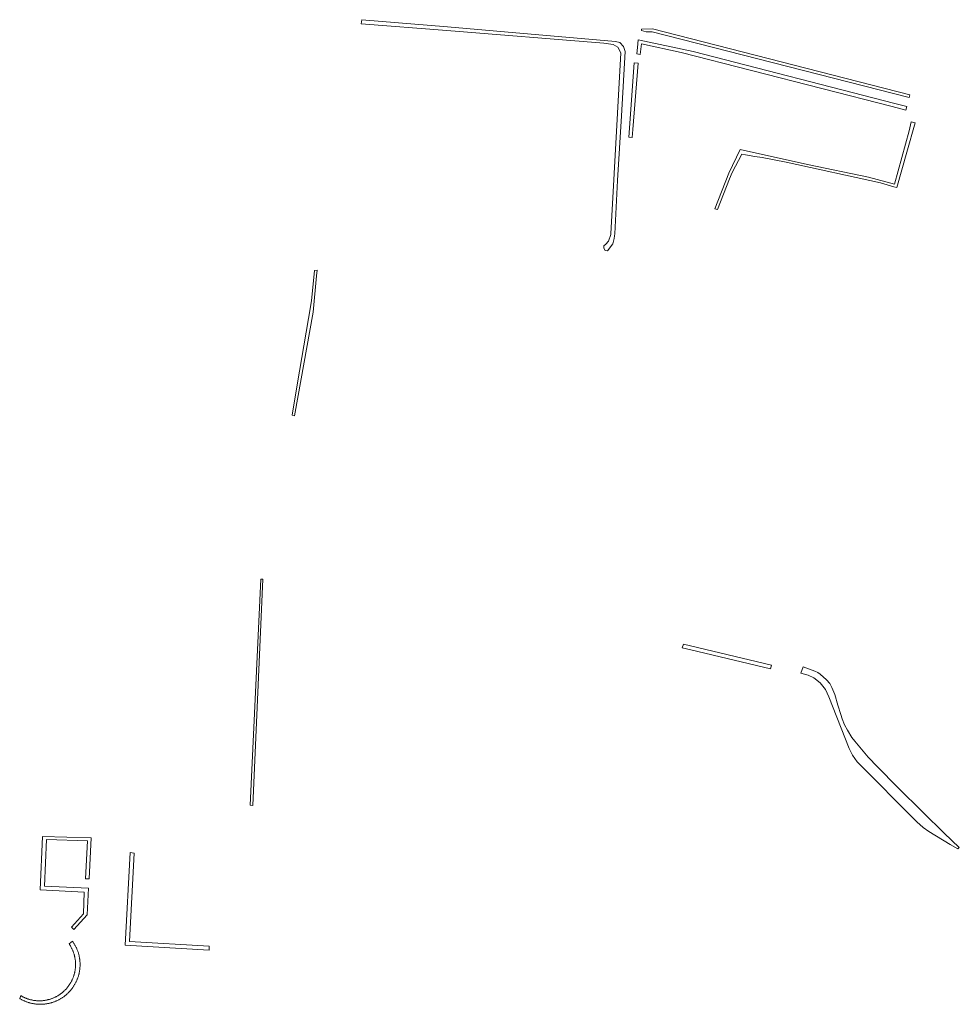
# Model space of a CAD drawing. Extents: x 212171 to 228808, y 571701 to 593093.
# Tile 90 of 97: x 223676 to 223899, y 592218 to 592452. Entities that reach past the tile are written whole.
import ezdxf

# ---------------------------------------------------------------- set-up
doc = ezdxf.new("R2010")
doc.units = 0
doc.layers.add('016 Alles planjaar 2023', color=72, linetype='Continuous', lineweight=20, true_color=0x1e90ff)

msp = doc.modelspace()

# ---------------------------------------------------------------- hatches: boundary and pattern name
at = {"layer": '016 Alles planjaar 2023', "true_color": 0x1e90ff}
h = msp.add_hatch(dxfattribs=at)
h.set_pattern_fill('DQ_CLEAR', color=72, style=0)
h.set_pattern_definition([])
h.paths.add_polyline_path([(223814.49, 592398.56), (223814.48, 592397.98), (223814.83, 592397.49), (223815.36, 592397.39), (223816.67, 592399.02), (223816.92, 592400.28), (223817.06, 592400.97), (223817.08, 592401.42), (223817.78, 592414.11), (223818.66, 592429.45), (223819.57, 592444.72), (223819.19, 592445.95), (223818.3, 592446.88), (223817.28, 592447.15), (223790.87, 592449.44), (223777.32, 592450.58), (223756.96, 592452.3), (223756.88, 592451.32), (223777.2, 592449.7), (223777.2, 592449.7), (223814.49, 592446.71), (223816.74, 592446.4), (223817.86, 592445.76), (223818.54, 592444.45), (223816.17, 592401.45), (223816.16, 592401.26), (223815.6, 592399.65), (223814.98, 592398.93), (223814.49, 592398.56)])
h = msp.add_hatch(dxfattribs=at)
h.set_pattern_fill('DQ_CLEAR', color=72, style=0)
h.set_pattern_definition([])
h.paths.add_polyline_path([(223887.2, 592434.48), (223826.05, 592450.1), (223823.44, 592450.08), (223823.45, 592449.7), (223824.52, 592449.42), (223826.02, 592449.41), (223887.02, 592433.77), (223887.2, 592434.48)])
h = msp.add_hatch(dxfattribs=at)
h.set_pattern_fill('DQ_CLEAR', color=72, style=0)
h.set_pattern_definition([])
h.paths.add_polyline_path([(223882.99, 592431.64), (223886.27, 592430.79), (223886.49, 592431.65), (223883.61, 592432.39), (223835.72, 592444.7), (223822.66, 592447.5), (223822.47, 592445.71), (223822.35, 592444.21), (223823.14, 592444.01), (223823.45, 592446.56), (223832.85, 592444.54), (223882.99, 592431.64)])
h = msp.add_hatch(dxfattribs=at)
h.set_pattern_fill('DQ_CLEAR', color=72, style=0)
h.set_pattern_definition([])
h.paths.add_polyline_path([(223822.64, 592442), (223821.67, 592442.06), (223820.43, 592424.38), (223821.27, 592424.32), (223821.39, 592426.19), (223822.64, 592442)])
h = msp.add_hatch(dxfattribs=at)
h.set_pattern_fill('DQ_CLEAR', color=72, style=0)
h.set_pattern_definition([])
h.paths.add_polyline_path([(223850.39, 592419.83), (223852.11, 592419.59), (223857.82, 592418.47), (223880.27, 592413.51), (223883.42, 592412.62), (223884.11, 592412.43), (223886.46, 592420.81), (223888.44, 592427.79), (223887.55, 592428.01), (223887.02, 592425.87), (223883.59, 592413.24), (223877.41, 592414.85), (223862.87, 592417.9), (223846.86, 592421.43), (223844.23, 592415.84), (223840.84, 592407.38), (223841.49, 592407.16), (223844.34, 592414.48), (223844.99, 592416.02), (223847.25, 592420.38), (223848.14, 592420.22), (223850.39, 592419.83)])
h = msp.add_hatch(dxfattribs=at)
h.set_pattern_fill('DQ_CLEAR', color=72, style=0)
h.set_pattern_definition([])
h.paths.add_polyline_path([(223746.38, 592392.8), (223745.73, 592392.74), (223745.02, 592385.53), (223744.31, 592381.27), (223741.65, 592365.56), (223740.41, 592358.32), (223741.01, 592358.21), (223745.41, 592382.78), (223746.26, 592391.4), (223746.38, 592392.8)])
h = msp.add_hatch(dxfattribs=at)
h.set_pattern_fill('DQ_CLEAR', color=72, style=0)
h.set_pattern_definition([])
h.paths.add_polyline_path([(223733.01, 592319.35), (223730.49, 592265.69), (223731.09, 592265.61), (223733.49, 592319.33), (223733.01, 592319.35)])
h = msp.add_hatch(dxfattribs=at)
h.set_pattern_fill('DQ_CLEAR', color=72, style=0)
h.set_pattern_definition([])
h.paths.add_polyline_path([(223833.08, 592303.08), (223835.19, 592302.56), (223854.13, 592298.03), (223854.34, 592298.92), (223833.39, 592303.95), (223833.08, 592303.08)])
h = msp.add_hatch(dxfattribs=at)
h.set_pattern_fill('DQ_CLEAR', color=72, style=0)
h.set_pattern_definition([])
h.paths.add_polyline_path([(223898.96, 592255.58), (223895.34, 592259.02), (223890.34, 592263.91), (223884.31, 592269.92), (223879.55, 592274.77), (223877.32, 592277.1), (223874.11, 592280.86), (223873.45, 592281.76), (223872.37, 592283.46), (223871.71, 592284.79), (223871.15, 592286.22), (223870.81, 592287.2), (223870.13, 592289.43), (223869.39, 592291.99), (223868.68, 592293.6), (223868.18, 592294.54), (223867.41, 592295.44), (223865.9, 592296.76), (223865.31, 592297.22), (223864.61, 592297.52), (223861.84, 592298.55), (223861.31, 592297.06), (223863.01, 592296.55), (223864.37, 592295.94), (223865.9, 592294.73), (223867.15, 592293.14), (223867.94, 592291.42), (223872.77, 592279.16), (223873.6, 592277.52), (223874.7, 592275.95), (223888.89, 592261.71), (223890.4, 592260.33), (223891.69, 592259.41), (223896.8, 592256.29), (223898.63, 592255.27), (223898.96, 592255.58)])
h = msp.add_hatch(dxfattribs=at)
h.set_pattern_fill('DQ_CLEAR', color=72, style=0)
h.set_pattern_definition([])
h.paths.add_polyline_path([(223688.59, 592236.12), (223691.77, 592239.64), (223692.09, 592245.93), (223681.6, 592246.43), (223682.09, 592257.49), (223691.78, 592257.2), (223691.31, 592248.19), (223692.2, 592248.18), (223692.69, 592257.92), (223681.11, 592258.25), (223680.57, 592245.55), (223691.05, 592245.03), (223690.9, 592239.87), (223688, 592236.67), (223688.2, 592236.49), (223688.4, 592236.31), (223688.59, 592236.12)])
h = msp.add_hatch(dxfattribs=at)
h.set_pattern_fill('DQ_CLEAR', color=72, style=0)
h.set_pattern_definition([])
h.paths.add_polyline_path([(223720.72, 592231.25), (223720.72, 592232.15), (223701.82, 592233.28), (223702.89, 592254.28), (223701.94, 592254.4), (223700.8, 592232.39), (223720.72, 592231.25)])
h = msp.add_hatch(dxfattribs=at)
h.set_pattern_fill('DQ_CLEAR', color=72, style=0)
h.set_pattern_definition([])
h.paths.add_polyline_path([(223687.44, 592232.7), (223687.52, 592232.59), (223687.6, 592232.47), (223687.68, 592232.35), (223687.75, 592232.23), (223687.82, 592232.11), (223687.89, 592231.98), (223687.96, 592231.86), (223688.03, 592231.73), (223688.09, 592231.61), (223688.15, 592231.48), (223688.21, 592231.35), (223688.27, 592231.22), (223688.33, 592231.09), (223688.38, 592230.96), (223688.43, 592230.83), (223688.48, 592230.69), (223688.53, 592230.56), (223688.57, 592230.42), (223688.61, 592230.29), (223688.65, 592230.15), (223688.69, 592230.02), (223688.73, 592229.88), (223688.76, 592229.74), (223688.79, 592229.6), (223688.82, 592229.46), (223688.84, 592229.32), (223688.87, 592229.18), (223688.89, 592229.04), (223688.91, 592228.9), (223688.93, 592228.76), (223688.94, 592228.62), (223688.95, 592228.48), (223688.96, 592228.34), (223688.97, 592228.2), (223688.98, 592228.06), (223688.98, 592227.91), (223688.98, 592227.77), (223688.98, 592227.63), (223688.98, 592227.49), (223688.97, 592227.35), (223688.96, 592227.21), (223688.95, 592227.06), (223688.94, 592226.92), (223688.92, 592226.78), (223688.9, 592226.64), (223688.88, 592226.5), (223688.86, 592226.36), (223688.84, 592226.22), (223688.81, 592226.08), (223688.78, 592225.94), (223688.75, 592225.8), (223688.71, 592225.67), (223688.68, 592225.53), (223688.64, 592225.39), (223688.6, 592225.26), (223688.56, 592225.12), (223688.51, 592224.99), (223688.46, 592224.85), (223688.41, 592224.72), (223688.36, 592224.59), (223688.31, 592224.46), (223688.25, 592224.33), (223688.19, 592224.2), (223688.13, 592224.07), (223688.07, 592223.94), (223688.01, 592223.82), (223687.94, 592223.69), (223687.87, 592223.57), (223687.8, 592223.44), (223687.73, 592223.32), (223687.65, 592223.2), (223687.58, 592223.08), (223687.5, 592222.96), (223687.42, 592222.85), (223687.34, 592222.73), (223687.25, 592222.62), (223687.16, 592222.51), (223687.08, 592222.39), (223686.99, 592222.28), (223686.89, 592222.18), (223686.8, 592222.07), (223686.71, 592221.96), (223686.61, 592221.86), (223686.51, 592221.76), (223686.41, 592221.66), (223686.31, 592221.56), (223686.2, 592221.46), (223686.1, 592221.37), (223685.99, 592221.27), (223685.88, 592221.18), (223685.78, 592221.09), (223685.66, 592221.01), (223685.55, 592220.92), (223685.44, 592220.83), (223685.32, 592220.75), (223685.21, 592220.67), (223685.09, 592220.59), (223684.97, 592220.52), (223684.85, 592220.44), (223684.73, 592220.37), (223684.6, 592220.3), (223684.48, 592220.23), (223684.35, 592220.16), (223684.23, 592220.1), (223684.1, 592220.04), (223683.97, 592219.98), (223683.84, 592219.92), (223683.71, 592219.86), (223683.58, 592219.81), (223683.45, 592219.76), (223683.32, 592219.71), (223683.18, 592219.66), (223683.05, 592219.61), (223682.91, 592219.57), (223682.78, 592219.53), (223682.64, 592219.49), (223682.5, 592219.46), (223682.36, 592219.42), (223682.23, 592219.39), (223682.09, 592219.36), (223681.95, 592219.33), (223681.81, 592219.31), (223681.67, 592219.29), (223681.53, 592219.27), (223681.39, 592219.25), (223681.25, 592219.23), (223681.11, 592219.22), (223680.96, 592219.21), (223680.82, 592219.2), (223680.68, 592219.19), (223680.54, 592219.19), (223680.4, 592219.19), (223680.26, 592219.19), (223680.11, 592219.19), (223679.97, 592219.2), (223679.83, 592219.21), (223679.69, 592219.22), (223679.55, 592219.23), (223679.41, 592219.24), (223679.27, 592219.26), (223679.13, 592219.28), (223678.99, 592219.3), (223678.85, 592219.33), (223678.71, 592219.35), (223678.57, 592219.38), (223678.43, 592219.41), (223678.29, 592219.44), (223678.15, 592219.48), (223678.02, 592219.52), (223677.88, 592219.56), (223677.75, 592219.6), (223677.61, 592219.64), (223677.48, 592219.69), (223677.34, 592219.74), (223677.21, 592219.79), (223677.08, 592219.84), (223676.95, 592219.9), (223676.82, 592219.96), (223676.69, 592220.02), (223676.56, 592220.08), (223676.44, 592220.14), (223676.31, 592220.21), (223676.19, 592220.28), (223676.06, 592220.35), (223675.94, 592220.42), (223675.71, 592219.73), (223675.84, 592219.65), (223675.98, 592219.58), (223676.11, 592219.5), (223676.25, 592219.43), (223676.39, 592219.36), (223676.53, 592219.29), (223676.67, 592219.22), (223676.81, 592219.16), (223676.96, 592219.1), (223677.1, 592219.04), (223677.25, 592218.98), (223677.39, 592218.92), (223677.54, 592218.87), (223677.69, 592218.82), (223677.84, 592218.77), (223677.99, 592218.73), (223678.14, 592218.69), (223678.29, 592218.65), (223678.44, 592218.61), (223678.59, 592218.58), (223678.74, 592218.54), (223678.9, 592218.51), (223679.05, 592218.49), (223679.21, 592218.46), (223679.36, 592218.44), (223679.52, 592218.42), (223679.67, 592218.4), (223679.83, 592218.39), (223679.98, 592218.38), (223680.14, 592218.37), (223680.29, 592218.36), (223680.45, 592218.36), (223680.61, 592218.36), (223680.76, 592218.36), (223680.92, 592218.36), (223681.08, 592218.37), (223681.23, 592218.38), (223681.39, 592218.39), (223681.54, 592218.4), (223681.7, 592218.42), (223681.85, 592218.44), (223682.01, 592218.46), (223682.16, 592218.48), (223682.32, 592218.51), (223682.47, 592218.54), (223682.62, 592218.57), (223682.77, 592218.61), (223682.93, 592218.64), (223683.08, 592218.68), (223683.23, 592218.72), (223683.38, 592218.77), (223683.53, 592218.82), (223683.67, 592218.86), (223683.82, 592218.92), (223683.97, 592218.97), (223684.11, 592219.03), (223684.26, 592219.09), (223684.4, 592219.15), (223684.55, 592219.21), (223684.69, 592219.28), (223684.83, 592219.35), (223684.97, 592219.42), (223685.1, 592219.49), (223685.24, 592219.57), (223685.38, 592219.64), (223685.51, 592219.72), (223685.64, 592219.81), (223685.78, 592219.89), (223685.91, 592219.98), (223686.03, 592220.07), (223686.16, 592220.16), (223686.29, 592220.25), (223686.41, 592220.34), (223686.53, 592220.44), (223686.65, 592220.54), (223686.77, 592220.64), (223686.89, 592220.74), (223687.01, 592220.85), (223687.12, 592220.95), (223687.23, 592221.06), (223687.34, 592221.17), (223687.45, 592221.29), (223687.56, 592221.4), (223687.66, 592221.52), (223687.77, 592221.63), (223687.87, 592221.75), (223687.97, 592221.87), (223688.06, 592222), (223688.16, 592222.12), (223688.25, 592222.25), (223688.34, 592222.37), (223688.43, 592222.5), (223688.52, 592222.63), (223688.6, 592222.76), (223688.68, 592222.9), (223688.76, 592223.03), (223688.84, 592223.17), (223688.92, 592223.3), (223688.99, 592223.44), (223689.06, 592223.58), (223689.13, 592223.72), (223689.2, 592223.86), (223689.26, 592224), (223689.32, 592224.15), (223689.38, 592224.29), (223689.44, 592224.44), (223689.49, 592224.58), (223689.54, 592224.73), (223689.59, 592224.88), (223689.64, 592225.03), (223689.68, 592225.18), (223689.73, 592225.33), (223689.77, 592225.48), (223689.8, 592225.63), (223689.84, 592225.78), (223689.87, 592225.94), (223689.9, 592226.09), (223689.93, 592226.24), (223689.95, 592226.4), (223689.97, 592226.55), (223689.99, 592226.71), (223690.01, 592226.86), (223690.02, 592227.02), (223690.03, 592227.17), (223690.04, 592227.33), (223690.05, 592227.49), (223690.05, 592227.64), (223690.05, 592227.8), (223690.05, 592227.96), (223690.05, 592228.11), (223690.04, 592228.27), (223690.03, 592228.42), (223690.02, 592228.58), (223690.01, 592228.73), (223689.99, 592228.89), (223689.97, 592229.05), (223689.95, 592229.2), (223689.92, 592229.35), (223689.9, 592229.51), (223689.87, 592229.66), (223689.83, 592229.81), (223689.8, 592229.97), (223689.76, 592230.12), (223689.72, 592230.27), (223689.68, 592230.42), (223689.64, 592230.57), (223689.59, 592230.72), (223689.54, 592230.87), (223689.49, 592231.01), (223689.43, 592231.16), (223689.38, 592231.31), (223689.32, 592231.45), (223689.25, 592231.59), (223689.19, 592231.74), (223689.12, 592231.88), (223689.05, 592232.02), (223688.98, 592232.16), (223688.91, 592232.29), (223688.83, 592232.43), (223688.76, 592232.57), (223688.68, 592232.7), (223688.59, 592232.83), (223688.51, 592232.96), (223688.42, 592233.09), (223688.33, 592233.22), (223688.24, 592233.35), (223687.44, 592232.7)])

# ---------------------------------------------------------------- linework, layer by layer
at = {"layer": '016 Alles planjaar 2023', "color": 14, "true_color": 0x004000}
for points in [[(223814.49, 592398.56), (223814.48, 592397.98), (223814.83, 592397.49), (223815.36, 592397.39), (223816.67, 592399.02), (223816.92, 592400.28), (223817.06, 592400.97), (223817.08, 592401.42), (223817.78, 592414.11), (223818.66, 592429.45), (223819.57, 592444.72), (223819.19, 592445.95), (223818.3, 592446.88), (223817.28, 592447.15), (223790.87, 592449.44), (223777.32, 592450.58), (223756.96, 592452.3), (223756.88, 592451.32), (223777.2, 592449.7), (223777.2, 592449.7), (223814.49, 592446.71), (223816.74, 592446.4), (223817.86, 592445.76), (223818.54, 592444.45), (223816.17, 592401.45), (223816.16, 592401.26), (223815.6, 592399.65), (223814.98, 592398.93), (223814.49, 592398.56)], [(223887.2, 592434.48), (223826.05, 592450.1), (223823.44, 592450.08), (223823.45, 592449.7), (223824.52, 592449.42), (223826.02, 592449.41), (223887.02, 592433.77), (223887.2, 592434.48)], [(223882.99, 592431.64), (223886.27, 592430.79), (223886.49, 592431.65), (223883.61, 592432.39), (223835.72, 592444.7), (223822.66, 592447.5), (223822.47, 592445.71), (223822.35, 592444.21), (223823.14, 592444.01), (223823.45, 592446.56), (223832.85, 592444.54), (223882.99, 592431.64)], [(223822.64, 592442), (223821.67, 592442.06), (223820.43, 592424.38), (223821.27, 592424.32), (223821.39, 592426.19), (223822.64, 592442)], [(223850.39, 592419.83), (223852.11, 592419.59), (223857.82, 592418.47), (223880.27, 592413.51), (223883.42, 592412.62), (223884.11, 592412.43), (223886.46, 592420.81), (223888.44, 592427.79), (223887.55, 592428.01), (223887.02, 592425.87), (223883.59, 592413.24), (223877.41, 592414.85), (223862.87, 592417.9), (223846.86, 592421.43), (223844.23, 592415.84), (223840.84, 592407.38), (223841.49, 592407.16), (223844.34, 592414.48), (223844.99, 592416.02), (223847.25, 592420.38), (223848.14, 592420.22), (223850.39, 592419.83)], [(223746.38, 592392.8), (223745.73, 592392.74), (223745.02, 592385.53), (223744.31, 592381.27), (223741.65, 592365.56), (223740.41, 592358.32), (223741.01, 592358.21), (223745.41, 592382.78), (223746.26, 592391.4), (223746.38, 592392.8)], [(223733.01, 592319.35), (223730.49, 592265.69), (223731.09, 592265.61), (223733.49, 592319.33), (223733.01, 592319.35)], [(223833.08, 592303.08), (223835.19, 592302.56), (223854.13, 592298.03), (223854.34, 592298.92), (223833.39, 592303.95), (223833.08, 592303.08)], [(223898.96, 592255.58), (223895.34, 592259.02), (223890.34, 592263.91), (223884.31, 592269.92), (223879.55, 592274.77), (223877.32, 592277.1), (223874.11, 592280.86), (223873.45, 592281.76), (223872.37, 592283.46), (223871.71, 592284.79), (223871.15, 592286.22), (223870.81, 592287.2), (223870.13, 592289.43), (223869.39, 592291.99), (223868.68, 592293.6), (223868.18, 592294.54), (223867.41, 592295.44), (223865.9, 592296.76), (223865.31, 592297.22), (223864.61, 592297.52), (223861.84, 592298.55), (223861.31, 592297.06), (223863.01, 592296.55), (223864.37, 592295.94), (223865.9, 592294.73), (223867.15, 592293.14), (223867.94, 592291.42), (223872.77, 592279.16), (223873.6, 592277.52), (223874.7, 592275.95), (223888.89, 592261.71), (223890.4, 592260.33), (223891.69, 592259.41), (223896.8, 592256.29), (223898.63, 592255.27), (223898.96, 592255.58)], [(223688.59, 592236.12), (223691.77, 592239.64), (223692.09, 592245.93), (223681.6, 592246.43), (223682.09, 592257.49), (223691.78, 592257.2), (223691.31, 592248.19), (223692.2, 592248.18), (223692.69, 592257.92), (223681.11, 592258.25), (223680.57, 592245.55), (223691.05, 592245.03), (223690.9, 592239.87), (223688, 592236.67), (223688.2, 592236.49), (223688.4, 592236.31), (223688.59, 592236.12)], [(223720.72, 592231.25), (223720.72, 592232.15), (223701.82, 592233.28), (223702.89, 592254.28), (223701.94, 592254.4), (223700.8, 592232.39), (223720.72, 592231.25)], [(223687.44, 592232.7), (223687.52, 592232.59), (223687.6, 592232.47), (223687.68, 592232.35), (223687.75, 592232.23), (223687.82, 592232.11), (223687.89, 592231.98), (223687.96, 592231.86), (223688.03, 592231.73), (223688.09, 592231.61), (223688.15, 592231.48), (223688.21, 592231.35), (223688.27, 592231.22), (223688.33, 592231.09), (223688.38, 592230.96), (223688.43, 592230.83), (223688.48, 592230.69), (223688.53, 592230.56), (223688.57, 592230.42), (223688.61, 592230.29), (223688.65, 592230.15), (223688.69, 592230.02), (223688.73, 592229.88), (223688.76, 592229.74), (223688.79, 592229.6), (223688.82, 592229.46), (223688.84, 592229.32), (223688.87, 592229.18), (223688.89, 592229.04), (223688.91, 592228.9), (223688.93, 592228.76), (223688.94, 592228.62), (223688.95, 592228.48), (223688.96, 592228.34), (223688.97, 592228.2), (223688.98, 592228.06), (223688.98, 592227.91), (223688.98, 592227.77), (223688.98, 592227.63), (223688.98, 592227.49), (223688.97, 592227.35), (223688.96, 592227.21), (223688.95, 592227.06), (223688.94, 592226.92), (223688.92, 592226.78), (223688.9, 592226.64), (223688.88, 592226.5), (223688.86, 592226.36), (223688.84, 592226.22), (223688.81, 592226.08), (223688.78, 592225.94), (223688.75, 592225.8), (223688.71, 592225.67), (223688.68, 592225.53), (223688.64, 592225.39), (223688.6, 592225.26), (223688.56, 592225.12), (223688.51, 592224.99), (223688.46, 592224.85), (223688.41, 592224.72), (223688.36, 592224.59), (223688.31, 592224.46), (223688.25, 592224.33), (223688.19, 592224.2), (223688.13, 592224.07), (223688.07, 592223.94), (223688.01, 592223.82), (223687.94, 592223.69), (223687.87, 592223.57), (223687.8, 592223.44), (223687.73, 592223.32), (223687.65, 592223.2), (223687.58, 592223.08), (223687.5, 592222.96), (223687.42, 592222.85), (223687.34, 592222.73), (223687.25, 592222.62), (223687.16, 592222.51), (223687.08, 592222.39), (223686.99, 592222.28), (223686.89, 592222.18), (223686.8, 592222.07), (223686.71, 592221.96), (223686.61, 592221.86), (223686.51, 592221.76), (223686.41, 592221.66), (223686.31, 592221.56), (223686.2, 592221.46), (223686.1, 592221.37), (223685.99, 592221.27), (223685.88, 592221.18), (223685.78, 592221.09), (223685.66, 592221.01), (223685.55, 592220.92), (223685.44, 592220.83), (223685.32, 592220.75), (223685.21, 592220.67), (223685.09, 592220.59), (223684.97, 592220.52), (223684.85, 592220.44), (223684.73, 592220.37), (223684.6, 592220.3), (223684.48, 592220.23), (223684.35, 592220.16), (223684.23, 592220.1), (223684.1, 592220.04), (223683.97, 592219.98), (223683.84, 592219.92), (223683.71, 592219.86), (223683.58, 592219.81), (223683.45, 592219.76), (223683.32, 592219.71), (223683.18, 592219.66), (223683.05, 592219.61), (223682.91, 592219.57), (223682.78, 592219.53), (223682.64, 592219.49), (223682.5, 592219.46), (223682.36, 592219.42), (223682.23, 592219.39), (223682.09, 592219.36), (223681.95, 592219.33), (223681.81, 592219.31), (223681.67, 592219.29), (223681.53, 592219.27), (223681.39, 592219.25), (223681.25, 592219.23), (223681.11, 592219.22), (223680.96, 592219.21), (223680.82, 592219.2), (223680.68, 592219.19), (223680.54, 592219.19), (223680.4, 592219.19), (223680.26, 592219.19), (223680.11, 592219.19), (223679.97, 592219.2), (223679.83, 592219.21), (223679.69, 592219.22), (223679.55, 592219.23), (223679.41, 592219.24), (223679.27, 592219.26), (223679.13, 592219.28), (223678.99, 592219.3), (223678.85, 592219.33), (223678.71, 592219.35), (223678.57, 592219.38), (223678.43, 592219.41), (223678.29, 592219.44), (223678.15, 592219.48), (223678.02, 592219.52), (223677.88, 592219.56), (223677.75, 592219.6), (223677.61, 592219.64), (223677.48, 592219.69), (223677.34, 592219.74), (223677.21, 592219.79), (223677.08, 592219.84), (223676.95, 592219.9), (223676.82, 592219.96), (223676.69, 592220.02), (223676.56, 592220.08), (223676.44, 592220.14), (223676.31, 592220.21), (223676.19, 592220.28), (223676.06, 592220.35), (223675.94, 592220.42), (223675.71, 592219.73), (223675.84, 592219.65), (223675.98, 592219.58), (223676.11, 592219.5), (223676.25, 592219.43), (223676.39, 592219.36), (223676.53, 592219.29), (223676.67, 592219.22), (223676.81, 592219.16), (223676.96, 592219.1), (223677.1, 592219.04), (223677.25, 592218.98), (223677.39, 592218.92), (223677.54, 592218.87), (223677.69, 592218.82), (223677.84, 592218.77), (223677.99, 592218.73), (223678.14, 592218.69), (223678.29, 592218.65), (223678.44, 592218.61), (223678.59, 592218.58), (223678.74, 592218.54), (223678.9, 592218.51), (223679.05, 592218.49), (223679.21, 592218.46), (223679.36, 592218.44), (223679.52, 592218.42), (223679.67, 592218.4), (223679.83, 592218.39), (223679.98, 592218.38), (223680.14, 592218.37), (223680.29, 592218.36), (223680.45, 592218.36), (223680.61, 592218.36), (223680.76, 592218.36), (223680.92, 592218.36), (223681.08, 592218.37), (223681.23, 592218.38), (223681.39, 592218.39), (223681.54, 592218.4), (223681.7, 592218.42), (223681.85, 592218.44), (223682.01, 592218.46), (223682.16, 592218.48), (223682.32, 592218.51), (223682.47, 592218.54), (223682.62, 592218.57), (223682.77, 592218.61), (223682.93, 592218.64), (223683.08, 592218.68), (223683.23, 592218.72), (223683.38, 592218.77), (223683.53, 592218.82), (223683.67, 592218.86), (223683.82, 592218.92), (223683.97, 592218.97), (223684.11, 592219.03), (223684.26, 592219.09), (223684.4, 592219.15), (223684.55, 592219.21), (223684.69, 592219.28), (223684.83, 592219.35), (223684.97, 592219.42), (223685.1, 592219.49), (223685.24, 592219.57), (223685.38, 592219.64), (223685.51, 592219.72), (223685.64, 592219.81), (223685.78, 592219.89), (223685.91, 592219.98), (223686.03, 592220.07), (223686.16, 592220.16), (223686.29, 592220.25), (223686.41, 592220.34), (223686.53, 592220.44), (223686.65, 592220.54), (223686.77, 592220.64), (223686.89, 592220.74), (223687.01, 592220.85), (223687.12, 592220.95), (223687.23, 592221.06), (223687.34, 592221.17), (223687.45, 592221.29), (223687.56, 592221.4), (223687.66, 592221.52), (223687.77, 592221.63), (223687.87, 592221.75), (223687.97, 592221.87), (223688.06, 592222), (223688.16, 592222.12), (223688.25, 592222.25), (223688.34, 592222.37), (223688.43, 592222.5), (223688.52, 592222.63), (223688.6, 592222.76), (223688.68, 592222.9), (223688.76, 592223.03), (223688.84, 592223.17), (223688.92, 592223.3), (223688.99, 592223.44), (223689.06, 592223.58), (223689.13, 592223.72), (223689.2, 592223.86), (223689.26, 592224), (223689.32, 592224.15), (223689.38, 592224.29), (223689.44, 592224.44), (223689.49, 592224.58), (223689.54, 592224.73), (223689.59, 592224.88), (223689.64, 592225.03), (223689.68, 592225.18), (223689.73, 592225.33), (223689.77, 592225.48), (223689.8, 592225.63), (223689.84, 592225.78), (223689.87, 592225.94), (223689.9, 592226.09), (223689.93, 592226.24), (223689.95, 592226.4), (223689.97, 592226.55), (223689.99, 592226.71), (223690.01, 592226.86), (223690.02, 592227.02), (223690.03, 592227.17), (223690.04, 592227.33), (223690.05, 592227.49), (223690.05, 592227.64), (223690.05, 592227.8), (223690.05, 592227.96), (223690.05, 592228.11), (223690.04, 592228.27), (223690.03, 592228.42), (223690.02, 592228.58), (223690.01, 592228.73), (223689.99, 592228.89), (223689.97, 592229.05), (223689.95, 592229.2), (223689.92, 592229.35), (223689.9, 592229.51), (223689.87, 592229.66), (223689.83, 592229.81), (223689.8, 592229.97), (223689.76, 592230.12), (223689.72, 592230.27), (223689.68, 592230.42), (223689.64, 592230.57), (223689.59, 592230.72), (223689.54, 592230.87), (223689.49, 592231.01), (223689.43, 592231.16), (223689.38, 592231.31), (223689.32, 592231.45), (223689.25, 592231.59), (223689.19, 592231.74), (223689.12, 592231.88), (223689.05, 592232.02), (223688.98, 592232.16), (223688.91, 592232.29), (223688.83, 592232.43), (223688.76, 592232.57), (223688.68, 592232.7), (223688.59, 592232.83), (223688.51, 592232.96), (223688.42, 592233.09), (223688.33, 592233.22), (223688.24, 592233.35), (223687.44, 592232.7)]]:
    msp.add_lwpolyline(points, close=True, dxfattribs=at)

doc.saveas('drawing.dxf')
